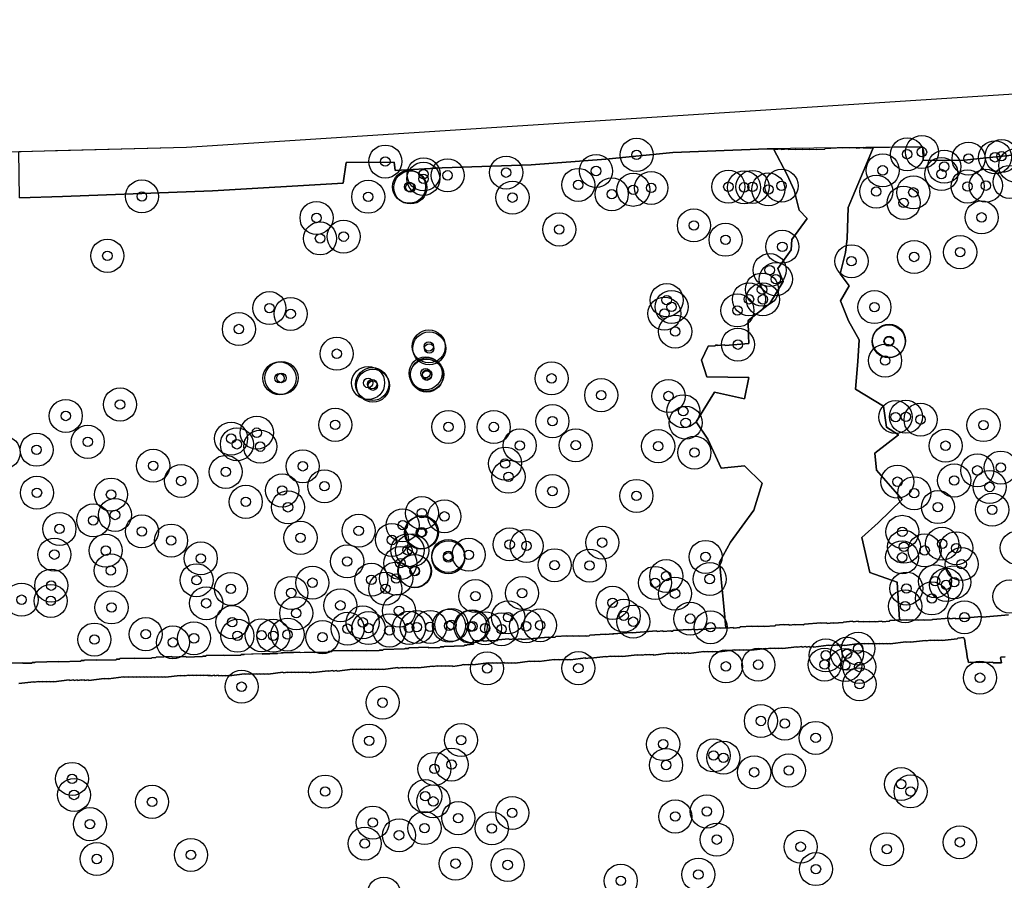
# Model space of a CAD drawing. Header units: inches. Extents: x 128668 to 131679, y 413272 to 413787.
# Tile 95 of 116: x 131149 to 131253, y 413450 to 413541. Entities that reach past the tile are written whole.
import ezdxf

# ---------------------------------------------------------------- set-up
doc = ezdxf.new("R2010")
doc.units = ezdxf.units.IN
doc.header["$MEASUREMENT"] = 0
doc.header["$PDMODE"] = 33
doc.header["$PDSIZE"] = -3
for name, color, linetype in [('Niet gedetecteerde gebieden (D-gebied) (ca. 44.659 m2)', 1, 'Continuous'), ('Onderzoeksgebied Capelsche UW (ca. 743.790 m2)', 5, 'Continuous'), ('Significante objecten binnen onderzoeksgebied', 3, 'Continuous'), ('Veiligheidsmarge objecten d.d. 230531', 6, 'Continuous'), ('Verstoorde gebieden (C-gebied) (ca. 90.096 m2)', 40, 'Continuous'), ('Vrijgegeven gebieden (A+B gebied) (ca. 609.035 m2)', 3, 'Continuous')]:
    doc.layers.add(name, color=color, linetype=linetype)

msp = doc.modelspace()

# ---------------------------------------------------------------- linework, layer by layer
at = {"layer": 'Niet gedetecteerde gebieden (D-gebied) (ca. 44.659 m2)'}
for points in [[(131254.56, 413526.71, 0), (131248.49, 413526.08, 0), (131244.13, 413526.06, 0), (131244.09, 413527.51, 0), (131235.05, 413527.39, 0), (131227.62, 413527.28, 0), (131217.63, 413526.9, 0), (131210.56, 413526.21, 0), (131202.63, 413525.61, 0), (131193.23, 413525.28, 0), (131188.24, 413525.01, 0), (131188.14, 413525.86, 0), (131183.08, 413525.84, 0), (131182.75, 413523.67, 0), (131168.92, 413522.84, 0), (131153.03, 413522.24, 0), (131148.48, 413522.09, 0), (131148.43, 413527.01, 0), (131148.65, 413527.01, 0), (131152.29, 413527.11, 0), (131166.18, 413527.46, 0), (131375.26, 413540.96, 0)], [(131146.23, 413472.8, 0), (131148.78, 413472.87, 0), (131148.83, 413472.83, 0), (131149.78, 413472.85, 0), (131149.82, 413472.9, 0), (131150.12, 413472.91, 0), (131150.17, 413472.96, 0), (131152.57, 413473.03, 0), (131152.62, 413472.99, 0), (131154.97, 413473.05, 0), (131155.02, 413473.11, 0), (131155.32, 413473.11, 0), (131155.37, 413473.17, 0), (131156.62, 413473.2, 0), (131156.67, 413473.15, 0), (131158.72, 413473.21, 0), (131158.77, 413473.26, 0), (131159.07, 413473.27, 0), (131159.12, 413473.32, 0), (131160.62, 413473.37, 0), (131160.67, 413473.32, 0), (131162.47, 413473.37, 0), (131162.51, 413473.42, 0), (131162.91, 413473.43, 0), (131162.96, 413473.49, 0), (131164.61, 413473.53, 0), (131164.66, 413473.48, 0), (131166.11, 413473.53, 0), (131166.16, 413473.48, 0), (131167.86, 413473.53, 0), (131167.91, 413473.58, 0), (131168.21, 413473.59, 0), (131168.26, 413473.64, 0), (131170.11, 413473.69, 0), (131170.16, 413473.64, 0), (131171.91, 413473.7, 0), (131171.96, 413473.75, 0), (131172.26, 413473.76, 0), (131172.31, 413473.81, 0), (131174.16, 413473.86, 0), (131174.21, 413473.81, 0), (131175.81, 413473.86, 0), (131175.85, 413473.91, 0), (131176.2, 413473.92, 0), (131176.25, 413473.97, 0), (131178.15, 413474.03, 0), (131178.2, 413473.98, 0), (131179.7, 413474.02, 0), (131179.75, 413473.97, 0), (131181.15, 413474.01, 0), (131181.2, 413474.06, 0), (131181.55, 413474.07, 0), (131181.6, 413474.13, 0), (131183.65, 413474.19, 0), (131183.7, 413474.14, 0), (131185.2, 413474.18, 0), (131185.25, 413474.13, 0), (131186.55, 413474.17, 0), (131186.6, 413474.22, 0), (131186.95, 413474.23, 0), (131187, 413474.28, 0), (131189.25, 413474.35, 0), (131189.3, 413474.4, 0), (131189.65, 413474.41, 0), (131189.69, 413474.46, 0), (131191.74, 413474.52, 0), (131191.79, 413474.47, 0), (131192.99, 413474.51, 0), (131193.04, 413474.56, 0), (131193.39, 413474.57, 0), (131193.44, 413474.62, 0), (131195.54, 413474.68, 0), (131195.59, 413474.73, 0), (131195.84, 413474.74, 0), (131195.89, 413474.79, 0), (131196.19, 413474.8, 0), (131196.53, 413474.86, 0), (131196.52, 413475.2, 0), (131196.95, 413475.23, 0), (131197, 413475.19, 0), (131197.55, 413475.23, 0), (131197.6, 413475.18, 0), (131198.3, 413475.24, 0), (131198.35, 413475.19, 0), (131199.1, 413475.25, 0), (131199.15, 413475.31, 0), (131200.29, 413475.4, 0), (131200.35, 413475.35, 0), (131200.9, 413475.4, 0), (131200.95, 413475.35, 0), (131201.6, 413475.4, 0), (131201.65, 413475.36, 0), (131204.44, 413475.58, 0), (131204.5, 413475.54, 0), (131205.19, 413475.59, 0), (131205.24, 413475.65, 0), (131206.43, 413475.74, 0), (131206.49, 413475.7, 0), (131207.04, 413475.74, 0), (131207.09, 413475.7, 0), (131207.69, 413475.74, 0), (131207.74, 413475.7, 0), (131208.44, 413475.75, 0), (131208.49, 413475.71, 0), (131208.79, 413475.73, 0), (131208.84, 413475.79, 0), (131210.48, 413475.92, 0), (131210.54, 413475.87, 0), (131211.24, 413475.93, 0), (131211.29, 413475.88, 0), (131211.33, 413475.94, 0), (131213.28, 413476.09, 0), (131213.33, 413476.05, 0), (131215.92, 413476.26, 0), (131215.98, 413476.21, 0), (131216.58, 413476.26, 0), (131216.63, 413476.21, 0), (131217.43, 413476.28, 0), (131217.48, 413476.23, 0), (131217.63, 413476.24, 0), (131217.68, 413476.3, 0), (131219.27, 413476.42, 0), (131219.32, 413476.38, 0), (131219.92, 413476.43, 0), (131219.98, 413476.38, 0), (131220.72, 413476.44, 0), (131220.78, 413476.4, 0), (131221.18, 413476.43, 0), (131221.22, 413476.48, 0), (131222.62, 413476.59, 0), (131222.67, 413476.55, 0), (131223.22, 413476.59, 0), (131223.27, 413476.55, 0), (131224.02, 413476.61, 0), (131224.07, 413476.56, 0), (131224.72, 413476.61, 0), (131224.77, 413476.67, 0), (131226.01, 413476.77, 0), (131226.07, 413476.72, 0), (131226.62, 413476.76, 0), (131226.67, 413476.72, 0), (131227.27, 413476.77, 0), (131227.32, 413476.72, 0), (131228.47, 413476.81, 0), (131228.51, 413476.87, 0), (131229.36, 413476.93, 0), (131229.42, 413476.89, 0), (131229.91, 413476.93, 0), (131229.97, 413476.88, 0), (131230.57, 413476.93, 0), (131230.62, 413476.89, 0), (131231.42, 413476.95, 0), (131231.47, 413476.9, 0), (131231.52, 413476.91, 0), (131231.57, 413476.96, 0), (131233.31, 413477.1, 0), (131233.36, 413477.06, 0), (131233.91, 413477.1, 0), (131233.97, 413477.05, 0), (131234.61, 413477.11, 0), (131234.67, 413477.06, 0), (131235.66, 413477.14, 0), (131235.71, 413477.19, 0), (131236.66, 413477.27, 0), (131236.71, 413477.22, 0), (131237.26, 413477.27, 0), (131237.31, 413477.22, 0), (131237.81, 413477.26, 0), (131237.87, 413477.22, 0), (131238.41, 413477.26, 0), (131238.47, 413477.22, 0), (131239.02, 413477.26, 0), (131239.07, 413477.21, 0), (131239.77, 413477.27, 0), (131239.82, 413477.22, 0), (131240.57, 413477.28, 0), (131240.61, 413477.34, 0), (131241.76, 413477.43, 0), (131241.81, 413477.38, 0), (131242.36, 413477.43, 0), (131242.42, 413477.38, 0), (131242.96, 413477.43, 0), (131243.02, 413477.38, 0), (131243.57, 413477.42, 0), (131243.62, 413477.38, 0), (131244.22, 413477.43, 0), (131244.27, 413477.38, 0), (131245.02, 413477.44, 0), (131245.07, 413477.4, 0), (131245.12, 413477.45, 0), (131246.91, 413477.59, 0), (131246.97, 413477.55, 0), (131247.52, 413477.59, 0), (131247.57, 413477.55, 0), (131248.27, 413477.6, 0), (131248.32, 413477.56, 0), (131249.07, 413477.62, 0), (131249.11, 413477.67, 0), (131250.36, 413477.77, 0), (131250.41, 413477.72, 0), (131253.16, 413477.94, 0)], [(131252.82, 413473.5, 0), (131252.37, 413473.46, 0), (131252.33, 413473.4, 0), (131252.43, 413472.86, 0), (131251.55, 413472.89, 0), (131251.5, 413472.93, 0), (131251.2, 413472.9, 0), (131251.14, 413472.94, 0), (131250.8, 413472.9, 0), (131250.74, 413472.94, 0), (131250.44, 413472.9, 0), (131250.39, 413472.94, 0), (131250.04, 413472.9, 0), (131249.98, 413472.94, 0), (131249.64, 413472.9, 0), (131249.58, 413472.94, 0), (131249.23, 413472.9, 0), (131249.18, 413472.94, 0), (131248.93, 413472.91, 0), (131248.88, 413473.26, 0), (131248.83, 413473.3, 0), (131248.7, 413474.34, 0), (131248.64, 413474.38, 0), (131248.51, 413475.43, 0), (131248.45, 413475.47, 0), (131248.45, 413475.52, 0), (131248.39, 413475.56, 0), (131247.79, 413475.49, 0), (131247.75, 413475.43, 0), (131246.16, 413475.23, 0), (131246.11, 413475.27, 0), (131245.76, 413475.23, 0), (131245.7, 413475.27, 0), (131245.36, 413475.23, 0), (131245.3, 413475.27, 0), (131244.95, 413475.23, 0), (131244.9, 413475.27, 0), (131244.45, 413475.21, 0), (131244.4, 413475.25, 0), (131242.81, 413475.05, 0), (131242.75, 413475.1, 0), (131242.36, 413475.05, 0), (131242.3, 413475.09, 0), (131240.66, 413474.88, 0), (131240.61, 413474.92, 0), (131240.31, 413474.89, 0), (131240.25, 413474.93, 0), (131239.91, 413474.88, 0), (131239.85, 413474.93, 0), (131239.55, 413474.89, 0), (131239.5, 413474.93, 0), (131239.15, 413474.89, 0), (131239.1, 413474.93, 0), (131238.8, 413474.89, 0), (131238.74, 413474.94, 0), (131238.39, 413474.89, 0), (131238.34, 413474.94, 0), (131237.94, 413474.89, 0), (131237.89, 413474.93, 0), (131237.44, 413474.87, 0), (131237.38, 413474.92, 0), (131235.85, 413474.72, 0), (131235.79, 413474.76, 0), (131235.49, 413474.72, 0), (131235.44, 413474.77, 0), (131235.09, 413474.72, 0), (131235.03, 413474.77, 0), (131234.64, 413474.72, 0), (131234.58, 413474.76, 0), (131234.18, 413474.71, 0), (131234.13, 413474.75, 0), (131232.54, 413474.55, 0), (131232.49, 413474.59, 0), (131232.14, 413474.55, 0), (131232.08, 413474.59, 0), (131231.78, 413474.55, 0), (131231.73, 413474.6, 0), (131231.33, 413474.55, 0), (131231.28, 413474.59, 0), (131230.83, 413474.53, 0), (131230.77, 413474.58, 0), (131229.24, 413474.38, 0), (131229.18, 413474.42, 0), (131228.83, 413474.38, 0), (131228.78, 413474.42, 0), (131228.48, 413474.39, 0), (131228.42, 413474.43, 0), (131228.03, 413474.38, 0), (131227.97, 413474.42, 0), (131227.52, 413474.36, 0), (131227.47, 413474.41, 0), (131225.93, 413474.21, 0), (131225.88, 413474.25, 0), (131225.53, 413474.21, 0), (131225.47, 413474.25, 0), (131225.17, 413474.22, 0), (131225.12, 413474.26, 0), (131224.72, 413474.21, 0), (131224.67, 413474.25, 0), (131224.27, 413474.2, 0), (131224.21, 413474.24, 0), (131222.63, 413474.04, 0), (131222.57, 413474.09, 0), (131222.22, 413474.04, 0), (131222.17, 413474.08, 0), (131221.87, 413474.05, 0), (131221.81, 413474.09, 0), (131221.42, 413474.04, 0), (131221.36, 413474.08, 0), (131220.96, 413474.03, 0), (131220.91, 413474.08, 0), (131219.32, 413473.87, 0), (131219.27, 413473.92, 0), (131218.92, 413473.87, 0), (131218.86, 413473.92, 0), (131218.57, 413473.88, 0), (131218.51, 413473.92, 0), (131218.16, 413473.88, 0), (131218.11, 413473.92, 0), (131217.71, 413473.87, 0), (131217.65, 413473.91, 0), (131217.21, 413473.86, 0), (131217.15, 413473.9, 0), (131215.61, 413473.7, 0), (131215.56, 413473.75, 0), (131215.26, 413473.71, 0), (131215.2, 413473.75, 0), (131214.86, 413473.71, 0), (131214.8, 413473.75, 0), (131214.4, 413473.7, 0), (131214.35, 413473.74, 0), (131213.9, 413473.69, 0), (131213.85, 413473.73, 0), (131212.31, 413473.53, 0), (131212.25, 413473.58, 0), (131211.91, 413473.53, 0), (131211.85, 413473.58, 0), (131211.55, 413473.54, 0), (131211.5, 413473.58, 0), (131211.1, 413473.53, 0), (131211.04, 413473.57, 0), (131210.6, 413473.52, 0), (131210.54, 413473.56, 0), (131208.95, 413473.36, 0), (131208.9, 413473.4, 0), (131208.45, 413473.34, 0), (131208.4, 413473.39, 0), (131206.81, 413473.19, 0), (131206.75, 413473.23, 0), (131206.46, 413473.19, 0), (131206.4, 413473.23, 0), (131206.05, 413473.19, 0), (131206, 413473.23, 0), (131205.65, 413473.19, 0), (131205.59, 413473.23, 0), (131205.15, 413473.18, 0), (131205.09, 413473.22, 0), (131203.5, 413473.02, 0), (131203.45, 413473.06, 0), (131203.05, 413473.01, 0), (131203, 413473.05, 0), (131202.55, 413473, 0), (131202.49, 413473.04, 0), (131200.96, 413472.84, 0), (131200.9, 413472.89, 0), (131200.6, 413472.85, 0), (131200.55, 413472.89, 0), (131200.2, 413472.85, 0), (131200.14, 413472.89, 0), (131199.85, 413472.85, 0), (131199.79, 413472.9, 0), (131199.44, 413472.85, 0), (131199.39, 413472.89, 0), (131199.04, 413472.85, 0), (131198.98, 413472.89, 0), (131198.64, 413472.85, 0), (131198.58, 413472.89, 0), (131198.18, 413472.84, 0), (131198.13, 413472.89, 0), (131196.49, 413472.68, 0), (131196.44, 413472.72, 0), (131196.04, 413472.67, 0), (131195.98, 413472.71, 0), (131195.54, 413472.66, 0), (131195.48, 413472.7, 0), (131195.33, 413472.68, 0), (131195.29, 413472.62, 0), (131194.35, 413472.5, 0), (131194.29, 413472.55, 0), (131193.99, 413472.51, 0), (131193.94, 413472.55, 0), (131193.59, 413472.51, 0), (131193.53, 413472.55, 0), (131193.19, 413472.51, 0), (131193.13, 413472.55, 0), (131192.78, 413472.51, 0), (131192.73, 413472.55, 0), (131192.28, 413472.49, 0), (131192.23, 413472.54, 0), (131190.69, 413472.34, 0), (131190.63, 413472.38, 0), (131190.28, 413472.34, 0), (131190.23, 413472.38, 0), (131189.88, 413472.34, 0), (131189.83, 413472.38, 0), (131189.48, 413472.34, 0), (131189.42, 413472.38, 0), (131189.08, 413472.34, 0), (131189.02, 413472.38, 0), (131188.57, 413472.32, 0), (131188.52, 413472.37, 0), (131186.98, 413472.17, 0), (131186.92, 413472.21, 0), (131186.58, 413472.17, 0), (131186.52, 413472.21, 0), (131186.22, 413472.17, 0), (131186.17, 413472.22, 0), (131185.82, 413472.17, 0), (131185.76, 413472.22, 0), (131185.47, 413472.18, 0), (131185.41, 413472.22, 0), (131185.06, 413472.18, 0), (131185.01, 413472.22, 0), (131184.66, 413472.18, 0), (131184.6, 413472.22, 0), (131184.26, 413472.18, 0), (131184.2, 413472.22, 0), (131183.8, 413472.17, 0), (131183.75, 413472.21, 0), (131182.11, 413472, 0), (131182.06, 413472.05, 0), (131181.71, 413472, 0), (131181.65, 413472.05, 0), (131181.21, 413471.99, 0), (131181.15, 413472.03, 0), (131179.61, 413471.84, 0), (131179.56, 413471.88, 0), (131179.21, 413471.83, 0), (131179.15, 413471.88, 0), (131178.86, 413471.84, 0), (131178.8, 413471.88, 0), (131178.45, 413471.84, 0), (131178.4, 413471.88, 0), (131178.05, 413471.84, 0), (131177.99, 413471.88, 0), (131177.7, 413471.84, 0), (131177.64, 413471.89, 0), (131177.29, 413471.84, 0), (131177.24, 413471.89, 0), (131176.89, 413471.84, 0), (131176.84, 413471.88, 0), (131176.44, 413471.83, 0), (131176.38, 413471.88, 0), (131174.8, 413471.67, 0), (131174.74, 413471.72, 0), (131174.39, 413471.67, 0), (131174.34, 413471.72, 0), (131173.99, 413471.67, 0), (131173.93, 413471.72, 0), (131173.64, 413471.68, 0), (131173.58, 413471.72, 0), (131173.23, 413471.68, 0), (131173.18, 413471.72, 0), (131172.83, 413471.68, 0), (131172.77, 413471.72, 0), (131172.38, 413471.67, 0), (131172.32, 413471.71, 0), (131170.68, 413471.5, 0), (131170.63, 413471.55, 0), (131170.33, 413471.51, 0), (131170.27, 413471.55, 0), (131169.93, 413471.51, 0), (131169.87, 413471.55, 0), (131169.57, 413471.51, 0), (131169.52, 413471.56, 0), (131169.17, 413471.51, 0), (131169.12, 413471.56, 0), (131168.77, 413471.51, 0), (131168.71, 413471.55, 0), (131168.41, 413471.52, 0), (131168.36, 413471.56, 0), (131168.01, 413471.52, 0), (131167.96, 413471.56, 0), (131167.66, 413471.52, 0), (131167.6, 413471.56, 0), (131167.25, 413471.52, 0), (131167.2, 413471.56, 0), (131166.9, 413471.53, 0), (131166.85, 413471.57, 0), (131166.45, 413471.52, 0), (131166.39, 413471.56, 0), (131166, 413471.51, 0), (131165.94, 413471.55, 0), (131165.54, 413471.5, 0), (131165.49, 413471.55, 0), (131163.95, 413471.35, 0), (131163.89, 413471.39, 0), (131163.6, 413471.36, 0), (131163.54, 413471.4, 0), (131163.19, 413471.36, 0), (131163.14, 413471.4, 0), (131162.79, 413471.35, 0), (131162.73, 413471.4, 0), (131162.44, 413471.36, 0), (131162.38, 413471.4, 0), (131162.03, 413471.36, 0), (131161.98, 413471.4, 0), (131161.68, 413471.36, 0), (131161.62, 413471.41, 0), (131161.28, 413471.36, 0), (131161.22, 413471.41, 0), (131160.92, 413471.37, 0), (131160.87, 413471.41, 0), (131160.52, 413471.37, 0), (131160.46, 413471.41, 0), (131160.07, 413471.36, 0), (131160.01, 413471.4, 0), (131159.57, 413471.35, 0), (131159.51, 413471.39, 0), (131157.92, 413471.19, 0), (131157.87, 413471.23, 0), (131157.52, 413471.19, 0), (131157.46, 413471.23, 0), (131155.83, 413471.02, 0), (131155.77, 413471.06, 0), (131155.42, 413471.02, 0), (131155.37, 413471.06, 0), (131155.07, 413471.03, 0), (131155.01, 413471.07, 0), (131154.67, 413471.02, 0), (131154.61, 413471.07, 0), (131154.26, 413471.02, 0), (131154.21, 413471.07, 0), (131153.81, 413471.02, 0), (131153.76, 413471.06, 0), (131152.12, 413470.85, 0), (131152.06, 413470.89, 0), (131151.77, 413470.86, 0), (131151.71, 413470.9, 0), (131151.36, 413470.86, 0), (131151.31, 413470.9, 0), (131150.96, 413470.85, 0), (131150.9, 413470.9, 0), (131150.56, 413470.85, 0), (131150.5, 413470.9, 0), (131150.05, 413470.84, 0), (131150, 413470.88, 0), (131148.41, 413470.68, 0)]]:
    msp.add_polyline3d(points, dxfattribs=at)
at = {"layer": 'Onderzoeksgebied Capelsche UW (ca. 743.790 m2)'}
msp.add_lwpolyline([(130794.34, 413521.64), (130920.33, 413521.11), (131166.18, 413527.46), (131375.26, 413540.96)], dxfattribs=at)
at = {"layer": 'Significante objecten binnen onderzoeksgebied'}
for p in [(131244.01, 413526.95), (131187.21, 413525.94), (131213.81, 413526.65), (131242.44, 413526.71), (131248.94, 413526.25), (131251.74, 413526.39), (131252.44, 413526.52), (131209.51, 413524.94), (131239.85, 413525.01), (131246.37, 413525.4), (131191.24, 413524.11), (131191.26, 413524.59), (131193.8, 413524.48), (131200, 413524.77), (131246.07, 413524.62), (131189.73, 413523.27), (131189.86, 413523.2), (131207.63, 413523.47), (131213.45, 413522.95), (131215.35, 413523.15), (131223.52, 413523.28), (131225.18, 413523.21), (131226.07, 413523.26), (131227.75, 413522.99), (131229.14, 413523.38), (131248.84, 413523.3), (131250.77, 413523.39), (131161.45, 413522.25), (131185.4, 413522.21), (131200.67, 413522.12), (131211.18, 413522.48), (131239.17, 413522.76), (131243.1, 413522.68), (131242.07, 413521.57), (131179.93, 413519.97), (131250.32, 413520.03), (131205.62, 413518.75), (131219.87, 413519.18), (131180.3, 413517.8), (131182.8, 413517.99), (131223.22, 413517.66), (131229.23, 413516.92), (131157.79, 413515.96), (131243.18, 413515.84), (131248.05, 413516.35), (131227.89, 413514.45), (131236.55, 413515.39), (131228.54, 413513.49), (131227.08, 413512.39), (131225.7, 413511.36), (131227.17, 413511.35), (131174.94, 413510.43), (131216.99, 413511.27), (131217.51, 413510.55), (131238.98, 413510.53), (131177.19, 413509.81), (131216.75, 413509.84), (131224.48, 413510.18), (131171.71, 413508.21), (131217.89, 413507.94), (131191.81, 413506.37), (131191.86, 413506.16), (131224.53, 413506.56), (131240.49, 413506.9), (131240.53, 413506.96), (131182.07, 413505.6), (131240.11, 413504.87), (131176.01, 413503), (131176.22, 413503.03), (131191.47, 413503.53), (131191.59, 413503.28), (131191.64, 413503.4), (131204.81, 413502.99), (131185.39, 413502.5), (131185.82, 413502.38), (131185.9, 413502.22), (131210.06, 413501.21), (131217.18, 413501.12), (131159.13, 413500.22), (131153.39, 413499.01), (131218.75, 413499.51), (131241.21, 413498.89), (131242.31, 413498.93), (131181.91, 413498.07), (131193.89, 413497.85), (131198.69, 413497.84), (131204.9, 413498.46), (131219, 413498.29), (131243.86, 413498.62), (131250.52, 413498.04), (131173.61, 413497.24), (131155.72, 413496.27), (131170.89, 413496.61), (131171.5, 413496.01), (131173.97, 413495.76), (131201.44, 413495.88), (131207.36, 413495.91), (131216.09, 413495.81), (131246.51, 413495.86), (131150.3, 413495.43), (131219.93, 413495.13), (131162.64, 413493.74), (131178.47, 413493.68), (131199.89, 413493.97), (131170.32, 413493.09), (131200.25, 413492.57), (131249.87, 413493.25), (131252.35, 413493.55), (131165.6, 413492.13), (131180.77, 413491.57), (131241.41, 413492.05), (131247.42, 413492.18), (131150.34, 413490.88), (131158.18, 413490.69), (131176.29, 413491.12), (131204.89, 413491.05), (131213.79, 413490.55), (131243.19, 413490.83), (131251.17, 413491.49), (131172.44, 413489.92), (131158.6, 413488.53), (131176.91, 413489.34), (131191.09, 413488.73), (131193.46, 413488.38), (131245.7, 413489.36), (131251.44, 413489.08), (131156.3, 413487.95), (131189.05, 413487.44), (131152.72, 413487.05), (131161.45, 413486.79), (131184.39, 413486.86), (131190.98, 413486.66), (131191.09, 413486.71), (131241.93, 413486.74), (131164.54, 413485.82), (131178.23, 413486.11), (131187.91, 413485.88), (131200.37, 413485.41), (131202.16, 413485.25), (131210.17, 413485.6), (131246.15, 413485.48), (131152.18, 413484.33), (131157.62, 413484.75), (131189.56, 413484.79), (131190.05, 413484.78), (131196.04, 413484.32), (131242.1, 413485.16), (131244.29, 413484.78), (131247.63, 413485.01), (131167.68, 413483.93), (131183.17, 413483.61), (131188.8, 413483.43), (131193.87, 413484.19), (131193.88, 413484.04), (131205.13, 413483.21), (131208.83, 413483.17), (131221.11, 413484.09), (131241.9, 413484.04), (131248.21, 413483.33), (131158.15, 413482.65), (131190.29, 413482.6), (131190.34, 413482.58), (131167.24, 413481.62), (131179.49, 413481.36), (131185.73, 413481.67), (131188.36, 413481.8), (131215.76, 413481.34), (131216.94, 413482.06), (131221.54, 413481.75), (131245.4, 413481.51), (131246.57, 413481.13), (131247.42, 413481.41), (131151.85, 413481.05), (131170.87, 413480.7), (131177.26, 413480.27), (131187.22, 413480.72), (131201.68, 413480.26), (131217.87, 413480.2), (131242.36, 413480.74), (131148.71, 413479.56), (131151.8, 413479.43), (131168.25, 413479.18), (131196.74, 413479.94), (131211.27, 413479.23), (131245.06, 413479.69), (131158.23, 413478.74), (131177.78, 413478.13), (131182.45, 413478.96), (131188.66, 413478.39), (131242.23, 413478.86), (131171.01, 413477.18), (131184.82, 413477.16), (131200.21, 413477.7), (131212.45, 413477.86), (131213.45, 413477.23), (131219.49, 413477.55), (131248.51, 413477.7), (131161.85, 413475.91), (131183.22, 413476.49), (131185.43, 413476.55), (131187.64, 413476.3), (131189.72, 413476.58), (131190.54, 413476.66), (131191.95, 413476.68), (131193.96, 413476.8), (131194.2, 413476.89), (131196.24, 413476.69), (131196.44, 413476.74), (131197.77, 413476.54), (131199.51, 413476.43), (131202.11, 413476.74), (131203.59, 413476.85), (131221.64, 413476.64), (131156.42, 413475.34), (131164.73, 413475.04), (131166.96, 413475.47), (131171.56, 413475.74), (131174.12, 413475.8), (131175.35, 413475.74), (131176.86, 413475.87), (131180.56, 413475.59), (131236.07, 413473.84), (131237.26, 413474.38), (131233.83, 413473.67), (131197.98, 413472.29), (131207.64, 413472.31), (131223.26, 413472.5), (131226.68, 413472.68), (131233.71, 413472.69), (131235.88, 413472.64), (131237.38, 413472.44), (131250.15, 413471.3), (131172, 413470.35), (131237.4, 413470.61), (131186.92, 413468.66), (131226.96, 413466.72), (131229.49, 413466.45), (131185.51, 413464.62), (131195.23, 413464.7), (131232.76, 413464.93), (131216.62, 413464.27), (131221.96, 413463.07), (131222.99, 413462.83), (131192.41, 413461.65), (131194.23, 413462.11), (131216.93, 413462.06), (131226.25, 413461.29), (131229.92, 413461.48), (131154.05, 413460.59), (131180.84, 413459.25), (131241.81, 413460.04), (131242.8, 413459.26), (131154.26, 413458.89), (131162.52, 413458.16), (131191.43, 413458.76), (131192.29, 413458.21), (131221.24, 413457.14), (131194.93, 413456.43), (131200.64, 413456.99), (131217.9, 413456.61), (131155.95, 413455.8), (131185.88, 413455.97), (131191.36, 413455.38), (131198.48, 413455.35), (131188.66, 413454.62), (131222.29, 413454.16), (131185.03, 413453.74), (131231.17, 413453.41), (131240.3, 413453.14), (131248.02, 413453.88), (131156.67, 413452.11), (131166.64, 413452.54), (131194.65, 413451.62), (131200.16, 413451.48), (131232.79, 413451.04), (131220.34, 413450.46), (131212.13, 413449.8)]:
    msp.add_point(p, dxfattribs=at)
at = {"layer": 'Veiligheidsmarge objecten d.d. 230531', "color": 6, "linetype": 'Continuous', "lineweight": 25}
for centre in [(131244.01, 413526.95), (131187.21, 413525.94), (131213.81, 413526.65), (131242.44, 413526.71), (131248.94, 413526.25), (131251.74, 413526.39), (131252.44, 413526.52), (131200, 413524.77), (131209.51, 413524.94), (131239.85, 413525.01), (131246.37, 413525.4), (131253.88, 413525.52), (131191.24, 413524.11), (131191.26, 413524.59), (131193.8, 413524.48), (131246.07, 413524.62), (131253.29, 413523.79), (131189.73, 413523.27), (131189.86, 413523.2), (131207.63, 413523.47), (131213.45, 413522.95), (131215.35, 413523.15), (131223.52, 413523.28), (131225.18, 413523.21), (131226.07, 413523.26), (131227.75, 413522.99), (131229.14, 413523.38), (131239.17, 413522.76), (131243.1, 413522.68), (131248.84, 413523.3), (131250.77, 413523.39), (131161.45, 413522.25), (131185.4, 413522.21), (131200.67, 413522.12), (131211.18, 413522.48), (131242.07, 413521.57), (131179.93, 413519.97), (131250.32, 413520.03), (131205.62, 413518.75), (131219.87, 413519.18), (131180.3, 413517.8), (131182.8, 413517.99), (131223.22, 413517.66), (131229.23, 413516.92), (131248.05, 413516.35), (131157.79, 413515.96), (131236.55, 413515.39), (131243.18, 413515.84), (131227.89, 413514.45), (131228.54, 413513.49), (131227.08, 413512.39), (131216.99, 413511.27), (131225.7, 413511.36), (131227.17, 413511.35), (131174.94, 413510.43), (131217.51, 413510.55), (131224.48, 413510.18), (131238.98, 413510.53), (131177.19, 413509.81), (131216.75, 413509.84), (131171.71, 413508.21), (131217.89, 413507.94), (131240.53, 413506.96), (131191.81, 413506.37), (131191.86, 413506.16), (131224.53, 413506.56), (131240.49, 413506.9), (131182.07, 413505.6), (131240.11, 413504.87), (131176.01, 413503), (131176.22, 413503.03), (131191.47, 413503.53), (131191.59, 413503.28), (131191.64, 413503.4), (131204.81, 413502.99), (131185.39, 413502.5), (131185.82, 413502.38), (131185.9, 413502.22), (131210.06, 413501.21), (131217.18, 413501.12), (131159.13, 413500.22), (131153.39, 413499.01), (131218.75, 413499.51), (131241.21, 413498.89), (131242.31, 413498.93), (131243.86, 413498.62), (131181.91, 413498.07), (131193.89, 413497.85), (131198.69, 413497.84), (131204.9, 413498.46), (131219, 413498.29), (131250.52, 413498.04), (131170.89, 413496.61), (131173.61, 413497.24), (131155.72, 413496.27), (131171.5, 413496.01), (131173.97, 413495.76), (131201.44, 413495.88), (131207.36, 413495.91), (131216.09, 413495.81), (131246.51, 413495.86), (131146.82, 413495.14), (131150.3, 413495.43), (131219.93, 413495.13), (131162.64, 413493.74), (131178.47, 413493.68), (131199.89, 413493.97), (131252.35, 413493.55), (131170.32, 413493.09), (131200.25, 413492.57), (131249.87, 413493.25), (131165.6, 413492.13), (131180.77, 413491.57), (131241.41, 413492.05), (131247.42, 413492.18), (131251.17, 413491.49), (131150.34, 413490.88), (131158.18, 413490.69), (131176.29, 413491.12), (131204.89, 413491.05), (131213.79, 413490.55), (131243.19, 413490.83), (131172.44, 413489.92), (131176.91, 413489.34), (131245.7, 413489.36), (131158.6, 413488.53), (131191.09, 413488.73), (131193.46, 413488.38), (131251.44, 413489.08), (131156.3, 413487.95), (131189.05, 413487.44), (131152.72, 413487.05), (131161.45, 413486.79), (131178.23, 413486.11), (131184.39, 413486.86), (131190.98, 413486.66), (131191.09, 413486.71), (131241.93, 413486.74), (131164.54, 413485.82), (131187.91, 413485.88), (131200.37, 413485.41), (131202.16, 413485.25), (131210.17, 413485.6), (131242.1, 413485.16), (131246.15, 413485.48), (131254.04, 413485.05), (131152.18, 413484.33), (131157.62, 413484.75), (131189.56, 413484.79), (131190.05, 413484.78), (131193.87, 413484.19), (131193.88, 413484.04), (131196.04, 413484.32), (131221.11, 413484.09), (131241.9, 413484.04), (131244.29, 413484.78), (131247.63, 413485.01), (131167.68, 413483.93), (131183.17, 413483.61), (131188.8, 413483.43), (131205.13, 413483.21), (131208.83, 413483.17), (131248.21, 413483.33), (131158.15, 413482.65), (131190.29, 413482.6), (131190.34, 413482.58), (131216.94, 413482.06), (131151.85, 413481.05), (131167.24, 413481.62), (131179.49, 413481.36), (131185.73, 413481.67), (131188.36, 413481.8), (131215.76, 413481.34), (131221.54, 413481.75), (131245.4, 413481.51), (131246.57, 413481.13), (131247.42, 413481.41), (131170.87, 413480.7), (131177.26, 413480.27), (131187.22, 413480.72), (131196.74, 413479.94), (131201.68, 413480.26), (131217.87, 413480.2), (131242.36, 413480.74), (131253.27, 413479.9), (131148.71, 413479.56), (131151.8, 413479.43), (131168.25, 413479.18), (131182.45, 413478.96), (131211.27, 413479.23), (131242.23, 413478.86), (131245.06, 413479.69), (131158.23, 413478.74), (131177.78, 413478.13), (131188.66, 413478.39), (131212.45, 413477.86), (131171.01, 413477.18), (131184.82, 413477.16), (131193.96, 413476.8), (131194.2, 413476.89), (131196.44, 413476.74), (131200.21, 413477.7), (131202.11, 413476.74), (131203.59, 413476.85), (131213.45, 413477.23), (131219.49, 413477.55), (131248.51, 413477.7), (131161.85, 413475.91), (131171.56, 413475.74), (131174.12, 413475.8), (131175.35, 413475.74), (131176.86, 413475.87), (131183.22, 413476.49), (131185.43, 413476.55), (131187.64, 413476.3), (131189.72, 413476.58), (131190.54, 413476.66), (131191.95, 413476.68), (131196.24, 413476.69), (131197.77, 413476.54), (131199.51, 413476.43), (131221.64, 413476.64), (131156.42, 413475.34), (131164.73, 413475.04), (131166.96, 413475.47), (131180.56, 413475.59), (131233.83, 413473.67), (131236.07, 413473.84), (131237.26, 413474.38), (131226.68, 413472.68), (131233.71, 413472.69), (131235.88, 413472.64), (131197.98, 413472.29), (131207.64, 413472.31), (131223.26, 413472.5), (131237.38, 413472.44), (131237.4, 413470.61), (131250.15, 413471.3), (131172, 413470.35), (131186.92, 413468.66), (131226.96, 413466.72), (131229.49, 413466.45), (131185.51, 413464.62), (131195.23, 413464.7), (131216.62, 413464.27), (131232.76, 413464.93), (131221.96, 413463.07), (131222.99, 413462.83), (131192.41, 413461.65), (131194.23, 413462.11), (131216.93, 413462.06), (131226.25, 413461.29), (131229.92, 413461.48), (131154.05, 413460.59), (131241.81, 413460.04), (131180.84, 413459.25), (131242.8, 413459.26), (131154.26, 413458.89), (131162.52, 413458.16), (131191.43, 413458.76), (131192.29, 413458.21), (131200.64, 413456.99), (131221.24, 413457.14), (131185.88, 413455.97), (131194.93, 413456.43), (131217.9, 413456.61), (131155.95, 413455.8), (131191.36, 413455.38), (131198.48, 413455.35), (131188.66, 413454.62), (131222.29, 413454.16), (131248.02, 413453.88), (131185.03, 413453.74), (131231.17, 413453.41), (131240.3, 413453.14), (131156.67, 413452.11), (131166.64, 413452.54), (131194.65, 413451.62), (131200.16, 413451.48), (131232.79, 413451.04), (131212.13, 413449.8), (131220.34, 413450.46), (131187.06, 413448.45)]:
    msp.add_circle(centre, 1.75, dxfattribs=at)
at = {"layer": 'Verstoorde gebieden (C-gebied) (ca. 90.096 m2)'}
msp.add_lwpolyline([(131230.22, 413517.7), (131231.87, 413519.92), (131231.01, 413520.79), (131230.49, 413522.9), (131229.73, 413524.52), (131228.3, 413527.27), (131228.37, 413527.28), (131228.43, 413527.23), (131229.08, 413527.27), (131229.13, 413527.22), (131229.83, 413527.27), (131229.88, 413527.22), (131230.58, 413527.26), (131230.63, 413527.22), (131231.33, 413527.26), (131231.38, 413527.21), (131232.08, 413527.26), (131232.14, 413527.21), (131232.83, 413527.26), (131232.89, 413527.21), (131233.74, 413527.26), (131233.78, 413527.31), (131235.58, 413527.43), (131235.63, 413527.38), (131236.33, 413527.42), (131236.38, 413527.38), (131237.03, 413527.42), (131237.08, 413527.37), (131237.78, 413527.42), (131237.84, 413527.37), (131238.53, 413527.41), (131238.59, 413527.37), (131238.85, 413527.38), (131238.06, 413525.51), (131236.94, 413522.84), (131236.2, 413521.09), (131236.09, 413517.79), (131235.93, 413516.33), (131235.36, 413514.07), (131236.31, 413512.78), (131235.39, 413511.19), (131236.22, 413509.08), (131237.38, 413507.07), (131237.21, 413504.78), (131236.99, 413501.83), (131239.95, 413500.06), (131240.25, 413497.81), (131241.53, 413497.02), (131239.01, 413495.06), (131239.19, 413493.28), (131241.91, 413490.17), (131239.39, 413487.7), (131237.64, 413486.13), (131238.48, 413482.43), (131241.38, 413481.4), (131241.63, 413477.42), (131240.61, 413477.34), (131240.57, 413477.28), (131239.82, 413477.22), (131239.77, 413477.27), (131239.07, 413477.21), (131239.02, 413477.26), (131238.47, 413477.22), (131238.41, 413477.26), (131237.87, 413477.22), (131237.81, 413477.26), (131237.31, 413477.22), (131237.26, 413477.27), (131236.71, 413477.22), (131236.66, 413477.27), (131235.71, 413477.19), (131235.66, 413477.14), (131234.67, 413477.06), (131234.61, 413477.11), (131233.97, 413477.05), (131233.91, 413477.1), (131233.36, 413477.06), (131233.31, 413477.1), (131231.57, 413476.96), (131231.52, 413476.91), (131231.47, 413476.9), (131231.42, 413476.95), (131230.62, 413476.89), (131230.57, 413476.93), (131229.97, 413476.88), (131229.91, 413476.93), (131229.42, 413476.89), (131229.36, 413476.93), (131228.51, 413476.87), (131228.47, 413476.81), (131227.32, 413476.72), (131227.27, 413476.77), (131226.67, 413476.72), (131226.62, 413476.76), (131226.07, 413476.72), (131226.01, 413476.77), (131224.77, 413476.67), (131224.72, 413476.61), (131224.08, 413476.56), (131224.02, 413476.61), (131223.27, 413476.55), (131223.25, 413476.57), (131222.96, 413479.57), (131222.57, 413483.53), (131223.75, 413485.65), (131226.21, 413489.02), (131227.08, 413491.91), (131225.24, 413493.72), (131222.74, 413493.47), (131221.34, 413496.54), (131220.11, 413498.39), (131222.05, 413501.54), (131225.22, 413500.84), (131225.7, 413503.08), (131221.25, 413503.16), (131220.66, 413504.92), (131221.38, 413506.39), (131222.12, 413506.45), (131222.17, 413506.5), (131222.37, 413506.52), (131222.42, 413506.47), (131223.12, 413506.53), (131223.17, 413506.48), (131225.67, 413506.68), (131225.65, 413507.51), (131225.6, 413509.12), (131227.92, 413510.9), (131229.33, 413513.25), (131228.77, 413514.62), (131230.15, 413516.59)], close=True, dxfattribs=at)
at = {"layer": 'Vrijgegeven gebieden (A+B gebied) (ca. 609.035 m2)'}
msp.add_lwpolyline([(131148.41, 413470.68), (131150, 413470.88), (131150.05, 413470.84), (131150.5, 413470.9), (131150.56, 413470.85), (131150.9, 413470.9), (131150.96, 413470.85), (131151.31, 413470.9), (131151.36, 413470.86), (131151.71, 413470.9), (131151.77, 413470.86), (131152.06, 413470.89), (131152.12, 413470.85), (131153.76, 413471.06), (131153.81, 413471.02), (131154.21, 413471.07), (131154.26, 413471.02), (131154.61, 413471.07), (131154.67, 413471.02), (131155.01, 413471.07), (131155.07, 413471.03), (131155.37, 413471.06), (131155.42, 413471.02), (131155.77, 413471.06), (131155.83, 413471.02), (131157.46, 413471.23), (131157.52, 413471.19), (131157.87, 413471.23), (131157.92, 413471.19), (131159.51, 413471.39), (131159.57, 413471.35), (131160.01, 413471.4), (131160.07, 413471.36), (131160.46, 413471.41), (131160.52, 413471.37), (131160.87, 413471.41), (131160.92, 413471.37), (131161.22, 413471.41), (131161.28, 413471.36), (131161.62, 413471.41), (131161.68, 413471.36), (131161.98, 413471.4), (131162.03, 413471.36), (131162.38, 413471.4), (131162.44, 413471.36), (131162.73, 413471.4), (131162.79, 413471.35), (131163.14, 413471.4), (131163.19, 413471.36), (131163.54, 413471.4), (131163.6, 413471.36), (131163.89, 413471.39), (131163.95, 413471.35), (131165.49, 413471.55), (131165.54, 413471.5), (131165.94, 413471.55), (131166, 413471.51), (131166.39, 413471.56), (131166.45, 413471.52), (131166.85, 413471.57), (131166.9, 413471.53), (131167.2, 413471.56), (131167.25, 413471.52), (131167.6, 413471.56), (131167.66, 413471.52), (131167.96, 413471.56), (131168.01, 413471.52), (131168.36, 413471.56), (131168.41, 413471.52), (131168.71, 413471.55), (131168.77, 413471.51), (131169.12, 413471.56), (131169.17, 413471.51), (131169.52, 413471.56), (131169.57, 413471.51), (131169.87, 413471.55), (131169.93, 413471.51), (131170.27, 413471.55), (131170.33, 413471.51), (131170.63, 413471.55), (131170.68, 413471.5), (131172.32, 413471.71), (131172.38, 413471.67), (131172.77, 413471.72), (131172.83, 413471.68), (131173.18, 413471.72), (131173.23, 413471.68), (131173.58, 413471.72), (131173.64, 413471.68), (131173.93, 413471.72), (131173.99, 413471.67), (131174.34, 413471.72), (131174.39, 413471.67), (131174.74, 413471.72), (131174.8, 413471.67), (131176.38, 413471.88), (131176.44, 413471.83), (131176.84, 413471.88), (131176.89, 413471.84), (131177.24, 413471.89), (131177.29, 413471.84), (131177.64, 413471.89), (131177.7, 413471.84), (131177.99, 413471.88), (131178.05, 413471.84), (131178.4, 413471.88), (131178.45, 413471.84), (131178.8, 413471.88), (131178.86, 413471.84), (131179.15, 413471.88), (131179.21, 413471.83), (131179.56, 413471.88), (131179.61, 413471.84), (131181.15, 413472.03), (131181.21, 413471.99), (131181.65, 413472.05), (131181.71, 413472), (131182.06, 413472.05), (131182.11, 413472), (131183.75, 413472.21), (131183.8, 413472.17), (131184.2, 413472.22), (131184.26, 413472.18), (131184.6, 413472.22), (131184.66, 413472.18), (131185.01, 413472.22), (131185.06, 413472.18), (131185.41, 413472.22), (131185.47, 413472.18), (131185.76, 413472.22), (131185.82, 413472.17), (131186.17, 413472.22), (131186.22, 413472.17), (131186.52, 413472.21), (131186.58, 413472.17), (131186.92, 413472.21), (131186.98, 413472.17), (131188.52, 413472.37), (131188.57, 413472.32), (131189.02, 413472.38), (131189.08, 413472.34), (131189.42, 413472.38), (131189.48, 413472.34), (131189.83, 413472.38), (131189.88, 413472.34), (131190.23, 413472.38), (131190.28, 413472.34), (131190.63, 413472.38), (131190.69, 413472.34), (131192.23, 413472.54), (131192.28, 413472.49), (131192.73, 413472.55), (131192.78, 413472.51), (131193.13, 413472.55), (131193.19, 413472.51), (131193.53, 413472.55), (131193.59, 413472.51), (131193.94, 413472.55), (131193.99, 413472.51), (131194.29, 413472.55), (131194.35, 413472.5), (131195.29, 413472.62), (131195.33, 413472.68), (131195.48, 413472.7), (131195.54, 413472.66), (131195.98, 413472.71), (131196.04, 413472.67), (131196.44, 413472.72), (131196.49, 413472.68), (131198.13, 413472.89), (131198.18, 413472.84), (131198.58, 413472.89), (131198.64, 413472.85), (131198.98, 413472.89), (131199.04, 413472.85), (131199.39, 413472.89), (131199.44, 413472.85), (131199.79, 413472.9), (131199.85, 413472.85), (131200.14, 413472.89), (131200.2, 413472.85), (131200.55, 413472.89), (131200.6, 413472.85), (131200.9, 413472.89), (131200.96, 413472.84), (131202.49, 413473.04), (131202.55, 413473), (131203, 413473.05), (131203.05, 413473.01), (131203.45, 413473.06), (131203.5, 413473.02), (131205.09, 413473.22), (131205.15, 413473.18), (131205.59, 413473.23), (131205.65, 413473.19), (131206, 413473.23), (131206.05, 413473.19), (131206.4, 413473.23), (131206.46, 413473.19), (131206.75, 413473.23), (131206.81, 413473.19), (131208.4, 413473.39), (131208.45, 413473.34), (131208.9, 413473.4), (131208.95, 413473.36), (131210.54, 413473.56), (131210.6, 413473.52), (131211.04, 413473.57), (131211.1, 413473.53), (131211.5, 413473.58), (131211.55, 413473.54), (131211.85, 413473.58), (131211.91, 413473.53), (131212.25, 413473.58), (131212.31, 413473.53), (131213.85, 413473.73), (131213.9, 413473.69), (131214.35, 413473.74), (131214.4, 413473.7), (131214.8, 413473.75), (131214.86, 413473.71), (131215.2, 413473.75), (131215.26, 413473.71), (131215.56, 413473.75), (131215.61, 413473.7), (131217.15, 413473.9), (131217.21, 413473.86), (131217.65, 413473.91), (131217.71, 413473.87), (131218.11, 413473.92), (131218.16, 413473.88), (131218.51, 413473.92), (131218.57, 413473.88), (131218.86, 413473.92), (131218.92, 413473.87), (131219.27, 413473.92), (131219.32, 413473.87), (131220.91, 413474.08), (131220.96, 413474.03), (131221.36, 413474.08), (131221.42, 413474.04), (131221.81, 413474.09), (131221.87, 413474.05), (131222.17, 413474.08), (131222.22, 413474.04), (131222.57, 413474.09), (131222.63, 413474.04), (131224.21, 413474.24), (131224.27, 413474.2), (131224.67, 413474.25), (131224.72, 413474.21), (131225.12, 413474.26), (131225.17, 413474.22), (131225.47, 413474.25), (131225.53, 413474.21), (131225.88, 413474.25), (131225.93, 413474.21), (131227.47, 413474.41), (131227.52, 413474.36), (131227.97, 413474.42), (131228.03, 413474.38), (131228.42, 413474.43), (131228.48, 413474.39), (131228.78, 413474.42), (131228.83, 413474.38), (131229.18, 413474.42), (131229.24, 413474.38), (131230.77, 413474.58), (131230.83, 413474.53), (131231.28, 413474.59), (131231.33, 413474.55), (131231.73, 413474.6), (131231.78, 413474.55), (131232.08, 413474.59), (131232.14, 413474.55), (131232.49, 413474.59), (131232.54, 413474.55), (131234.13, 413474.75), (131234.18, 413474.71), (131234.58, 413474.76), (131234.64, 413474.72), (131235.03, 413474.77), (131235.09, 413474.72), (131235.44, 413474.77), (131235.49, 413474.72), (131235.79, 413474.76), (131235.85, 413474.72), (131237.38, 413474.92), (131237.44, 413474.87), (131237.89, 413474.93), (131237.94, 413474.89), (131238.34, 413474.94), (131238.39, 413474.89), (131238.74, 413474.94), (131238.8, 413474.89), (131239.1, 413474.93), (131239.15, 413474.89), (131239.5, 413474.93), (131239.55, 413474.89), (131239.85, 413474.93), (131239.91, 413474.88), (131240.25, 413474.93), (131240.31, 413474.89), (131240.61, 413474.92), (131240.66, 413474.88), (131242.3, 413475.09), (131242.36, 413475.05), (131242.75, 413475.1), (131242.81, 413475.05), (131244.4, 413475.25), (131244.45, 413475.21), (131244.9, 413475.27), (131244.95, 413475.23), (131245.3, 413475.27), (131245.36, 413475.23), (131245.7, 413475.27), (131245.76, 413475.23), (131246.11, 413475.27), (131246.16, 413475.23), (131247.75, 413475.43), (131247.79, 413475.49), (131248.39, 413475.56), (131248.45, 413475.52), (131248.45, 413475.47), (131248.51, 413475.43), (131248.64, 413474.38), (131248.7, 413474.34), (131248.83, 413473.3), (131248.88, 413473.26), (131248.93, 413472.91), (131249.18, 413472.94), (131249.23, 413472.9), (131249.58, 413472.94), (131249.64, 413472.9), (131249.98, 413472.94), (131250.04, 413472.9), (131250.39, 413472.94), (131250.44, 413472.9), (131250.74, 413472.94), (131250.8, 413472.9), (131251.14, 413472.94), (131251.2, 413472.9), (131251.5, 413472.93), (131251.55, 413472.89), (131252.43, 413472.86), (131252.33, 413473.4), (131252.37, 413473.46), (131252.82, 413473.5)], dxfattribs=at)
for points in [[(131253.16, 413477.94, 0), (131250.41, 413477.72, 0), (131250.36, 413477.77, 0), (131249.11, 413477.67, 0), (131249.07, 413477.62, 0), (131248.32, 413477.56, 0), (131248.27, 413477.6, 0), (131247.57, 413477.55, 0), (131247.52, 413477.59, 0), (131246.97, 413477.55, 0), (131246.91, 413477.59, 0), (131245.12, 413477.45, 0), (131245.07, 413477.4, 0), (131245.02, 413477.44, 0), (131244.27, 413477.38, 0), (131244.22, 413477.43, 0), (131243.62, 413477.38, 0), (131243.57, 413477.42, 0), (131243.02, 413477.38, 0), (131242.96, 413477.43, 0), (131242.42, 413477.38, 0), (131242.36, 413477.43, 0), (131241.81, 413477.38, 0), (131241.76, 413477.43, 0), (131241.63, 413477.42, 0), (131241.38, 413481.4, 0), (131238.48, 413482.43, 0), (131237.64, 413486.13, 0), (131239.39, 413487.7, 0), (131241.91, 413490.17, 0), (131239.19, 413493.28, 0), (131239.01, 413495.06, 0), (131241.53, 413497.02, 0), (131240.25, 413497.81, 0), (131239.95, 413500.06, 0), (131236.99, 413501.83, 0), (131237.21, 413504.78, 0), (131237.38, 413507.07, 0), (131236.22, 413509.08, 0), (131235.39, 413511.19, 0), (131236.31, 413512.78, 0), (131235.36, 413514.07, 0), (131235.93, 413516.33, 0), (131236.09, 413517.79, 0), (131236.2, 413521.09, 0), (131236.94, 413522.84, 0), (131238.06, 413525.51, 0), (131238.85, 413527.38, 0), (131238.59, 413527.37, 0), (131238.53, 413527.41, 0), (131237.84, 413527.37, 0), (131237.78, 413527.42, 0), (131237.08, 413527.37, 0), (131237.03, 413527.42, 0), (131244.09, 413527.51, 0), (131244.13, 413526.06, 0), (131248.49, 413526.08, 0), (131254.56, 413526.71, 0)], [(131148.48, 413522.09, 0), (131153.03, 413522.24, 0), (131168.92, 413522.84, 0), (131182.75, 413523.67, 0), (131183.08, 413525.84, 0), (131188.14, 413525.86, 0), (131188.24, 413525.01, 0), (131193.23, 413525.28, 0), (131202.63, 413525.61, 0), (131210.56, 413526.21, 0), (131217.63, 413526.9, 0), (131227.62, 413527.28, 0), (131228.27, 413527.29, 0), (131228.3, 413527.27, 0), (131229.73, 413524.52, 0), (131230.49, 413522.9, 0), (131231.01, 413520.79, 0), (131231.87, 413519.92, 0), (131230.22, 413517.7, 0), (131230.15, 413516.59, 0), (131228.77, 413514.62, 0), (131229.33, 413513.25, 0), (131227.92, 413510.9, 0), (131225.6, 413509.12, 0), (131225.65, 413507.51, 0), (131225.67, 413506.68, 0), (131223.17, 413506.48, 0), (131223.12, 413506.53, 0), (131222.42, 413506.47, 0), (131222.37, 413506.52, 0), (131222.17, 413506.5, 0), (131222.12, 413506.45, 0), (131221.38, 413506.39, 0), (131220.66, 413504.92, 0), (131221.25, 413503.16, 0), (131225.7, 413503.08, 0), (131225.22, 413500.84, 0), (131222.05, 413501.54, 0), (131220.11, 413498.39, 0), (131221.34, 413496.54, 0), (131222.74, 413493.47, 0), (131225.24, 413493.72, 0), (131227.08, 413491.91, 0), (131226.21, 413489.02, 0), (131223.75, 413485.65, 0), (131222.57, 413483.53, 0), (131222.96, 413479.57, 0), (131223.25, 413476.57, 0), (131223.22, 413476.59, 0), (131222.67, 413476.55, 0), (131222.62, 413476.59, 0), (131221.22, 413476.48, 0), (131221.18, 413476.43, 0), (131220.78, 413476.4, 0), (131220.72, 413476.44, 0), (131219.98, 413476.38, 0), (131219.92, 413476.43, 0), (131219.32, 413476.38, 0), (131219.27, 413476.42, 0), (131217.68, 413476.3, 0), (131217.63, 413476.24, 0), (131217.48, 413476.23, 0), (131217.43, 413476.28, 0), (131216.63, 413476.21, 0), (131216.58, 413476.26, 0), (131215.98, 413476.21, 0), (131215.92, 413476.26, 0), (131213.33, 413476.05, 0), (131213.28, 413476.09, 0), (131211.33, 413475.94, 0), (131211.29, 413475.88, 0), (131211.24, 413475.93, 0), (131210.54, 413475.87, 0), (131210.48, 413475.92, 0), (131208.84, 413475.79, 0), (131208.79, 413475.73, 0), (131208.49, 413475.71, 0), (131208.44, 413475.75, 0), (131207.74, 413475.7, 0), (131207.69, 413475.74, 0), (131207.09, 413475.7, 0), (131207.04, 413475.74, 0), (131206.49, 413475.7, 0), (131206.43, 413475.74, 0), (131205.24, 413475.65, 0), (131205.19, 413475.59, 0), (131204.5, 413475.54, 0), (131204.44, 413475.58, 0), (131201.65, 413475.36, 0), (131201.6, 413475.4, 0), (131200.95, 413475.35, 0), (131200.9, 413475.4, 0), (131200.35, 413475.35, 0), (131200.29, 413475.4, 0), (131199.15, 413475.31, 0), (131199.1, 413475.25, 0), (131198.35, 413475.19, 0), (131198.3, 413475.24, 0), (131197.6, 413475.18, 0), (131197.55, 413475.23, 0), (131197, 413475.19, 0), (131196.95, 413475.23, 0), (131196.52, 413475.2, 0), (131196.53, 413474.86, 0), (131196.19, 413474.8, 0), (131195.89, 413474.79, 0), (131195.84, 413474.74, 0), (131195.59, 413474.73, 0), (131195.54, 413474.68, 0), (131193.44, 413474.62, 0), (131193.39, 413474.57, 0), (131193.04, 413474.56, 0), (131192.99, 413474.51, 0), (131191.79, 413474.47, 0), (131191.74, 413474.52, 0), (131189.69, 413474.46, 0), (131189.65, 413474.41, 0), (131189.3, 413474.4, 0), (131189.25, 413474.35, 0), (131187, 413474.28, 0), (131186.95, 413474.23, 0), (131186.6, 413474.22, 0), (131186.55, 413474.17, 0), (131185.25, 413474.13, 0), (131185.2, 413474.18, 0), (131183.7, 413474.14, 0), (131183.65, 413474.19, 0), (131181.6, 413474.13, 0), (131181.55, 413474.07, 0), (131181.2, 413474.06, 0), (131181.15, 413474.01, 0), (131179.75, 413473.97, 0), (131179.7, 413474.02, 0), (131171.96, 413473.75, 0), (131171.91, 413473.7, 0), (131170.16, 413473.64, 0), (131170.11, 413473.69, 0), (131168.26, 413473.64, 0), (131168.21, 413473.59, 0), (131167.91, 413473.58, 0), (131167.86, 413473.53, 0), (131166.16, 413473.48, 0), (131166.11, 413473.53, 0), (131164.66, 413473.48, 0), (131164.61, 413473.53, 0), (131162.96, 413473.49, 0), (131162.91, 413473.43, 0), (131162.51, 413473.42, 0), (131162.47, 413473.37, 0), (131160.67, 413473.32, 0), (131160.62, 413473.37, 0), (131159.12, 413473.32, 0), (131159.07, 413473.27, 0), (131158.77, 413473.26, 0), (131158.72, 413473.21, 0), (131156.67, 413473.15, 0), (131156.62, 413473.2, 0), (131155.37, 413473.17, 0), (131155.32, 413473.11, 0), (131155.02, 413473.11, 0), (131154.97, 413473.05, 0), (131152.62, 413472.99, 0), (131152.57, 413473.03, 0), (131150.17, 413472.96, 0), (131150.12, 413472.91, 0), (131149.82, 413472.9, 0), (131149.78, 413472.85, 0), (131148.83, 413472.83, 0), (131148.78, 413472.87, 0), (131146.23, 413472.8, 0)]]:
    msp.add_polyline3d(points, dxfattribs=at)

doc.saveas('drawing.dxf')
